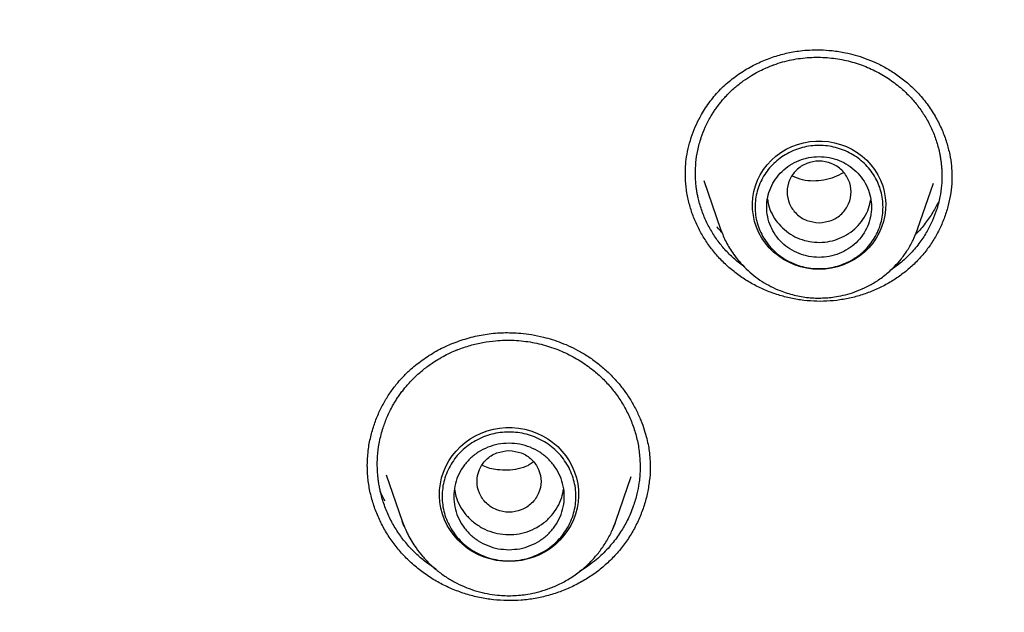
# Model space of a CAD drawing. Header units: millimetres. Extents: x 8 to 955, y 12 to 2039.
# Tile 102 of 116: x 481 to 498, y 1878 to 1888. Entities that reach past the tile are written whole.
import ezdxf

# ---------------------------------------------------------------- set-up
doc = ezdxf.new("R2010")
doc.units = ezdxf.units.MM

msp = doc.modelspace()

# ---------------------------------------------------------------- linework, layer by layer
at = {"color": 7, "linetype": 'Continuous', "lineweight": 30}
for p, q in [((492.455, 1885.685), (492.744, 1884.849)), ((496.13, 1884.849), (496.403, 1885.643)), ((496.718, 1885.771), (496.718, 1885.741)), ((492.744, 1884.849), (492.748, 1884.838)), ((492.768, 1884.784), (492.744, 1884.849)), ((496.13, 1884.849), (496.114, 1884.807)), ((496.121, 1884.829), (496.129, 1884.849)), ((493.139, 1884.214), (493.025, 1884.297)), ((486.672, 1880.769), (486.672, 1880.774)), ((491.531, 1880.771), (491.532, 1880.742)), ((486.996, 1880.624), (487.27, 1879.828)), ((490.944, 1879.828), (491.209, 1880.594)), ((490.94, 1879.817), (490.944, 1879.828)), ((487.849, 1878.999), (487.65, 1879.141))]:
    msp.add_line(p, q, dxfattribs=at)
at = {"color": 7, "linetype": 'Continuous', "lineweight": 30, "flags": 128}
for points in [[(494.437, 1884.159), (494.329, 1884.164), (494.223, 1884.179), (494.119, 1884.203), (494.017, 1884.236), (493.919, 1884.279), (493.826, 1884.33), (493.738, 1884.389), (493.656, 1884.456), (493.581, 1884.53), (493.513, 1884.61), (493.454, 1884.696), (493.403, 1884.788), (493.361, 1884.883), (493.329, 1884.982), (493.307, 1885.083), (493.294, 1885.186), (493.291, 1885.289), (493.299, 1885.392), (493.317, 1885.495), (493.344, 1885.595), (493.381, 1885.692), (493.427, 1885.785), (493.482, 1885.874), (493.546, 1885.957), (493.617, 1886.035), (493.696, 1886.105), (493.781, 1886.168), (493.872, 1886.224), (493.968, 1886.27), (494.067, 1886.308), (494.171, 1886.337), (494.276, 1886.356), (494.383, 1886.366), (494.49, 1886.366), (494.597, 1886.356), (494.703, 1886.337), (494.806, 1886.308), (494.906, 1886.27), (495.002, 1886.224), (495.093, 1886.168), (495.178, 1886.105), (495.256, 1886.035), (495.328, 1885.957), (495.391, 1885.874), (495.446, 1885.785), (495.493, 1885.692), (495.53, 1885.595), (495.557, 1885.495), (495.574, 1885.392), (495.582, 1885.289), (495.579, 1885.186), (495.567, 1885.083), (495.544, 1884.982), (495.512, 1884.883), (495.471, 1884.788), (495.42, 1884.696), (495.36, 1884.61), (495.293, 1884.53), (495.218, 1884.456), (495.136, 1884.389), (495.048, 1884.33), (494.954, 1884.279), (494.856, 1884.236), (494.755, 1884.203), (494.65, 1884.179), (494.544, 1884.164), (494.437, 1884.159)], [(489.107, 1879.132), (488.999, 1879.137), (488.891, 1879.151), (488.785, 1879.175), (488.681, 1879.208), (488.581, 1879.249), (488.486, 1879.3), (488.396, 1879.358), (488.311, 1879.425), (488.233, 1879.498), (488.163, 1879.578), (488.1, 1879.663), (488.045, 1879.754), (488, 1879.85), (487.963, 1879.948), (487.936, 1880.05), (487.919, 1880.154), (487.912, 1880.258), (487.914, 1880.363), (487.927, 1880.467), (487.949, 1880.57), (487.98, 1880.671), (488.022, 1880.768), (488.072, 1880.861), (488.13, 1880.949), (488.197, 1881.032), (488.271, 1881.109), (488.353, 1881.179), (488.44, 1881.241), (488.533, 1881.296), (488.631, 1881.342), (488.733, 1881.379), (488.838, 1881.407), (488.945, 1881.426), (489.053, 1881.436), (489.162, 1881.436), (489.27, 1881.426), (489.377, 1881.407), (489.482, 1881.379), (489.584, 1881.342), (489.682, 1881.296), (489.775, 1881.241), (489.862, 1881.179), (489.944, 1881.109), (490.018, 1881.032), (490.085, 1880.949), (490.143, 1880.861), (490.193, 1880.768), (490.234, 1880.671), (490.266, 1880.57), (490.288, 1880.467), (490.301, 1880.363), (490.303, 1880.258), (490.296, 1880.154), (490.278, 1880.05), (490.252, 1879.948), (490.215, 1879.85), (490.169, 1879.754), (490.115, 1879.663), (490.052, 1879.578), (489.982, 1879.498), (489.904, 1879.425), (489.819, 1879.358), (489.729, 1879.3), (489.633, 1879.249), (489.534, 1879.208), (489.43, 1879.175), (489.324, 1879.151), (489.216, 1879.137), (489.107, 1879.132)], [(487.307, 1879.732), (487.296, 1879.758), (487.27, 1879.828)]]:
    msp.add_lwpolyline(points, dxfattribs=at)
at = {"color": 7, "linetype": 'Continuous', "lineweight": 30}
msp.add_arc((489.22, 1880.423), 1.824, 335.5465, 340.9629, dxfattribs=at)
for points, knots in [([(532.19, 1875.56), (532.187, 1875.614), (532.179, 1875.733), (532.165, 1875.929), (532.148, 1876.159), (532.126, 1876.424), (532.101, 1876.723), (532.071, 1877.049), (532.036, 1877.401), (531.996, 1877.777), (531.951, 1878.178), (531.9, 1878.595), (531.846, 1879.017), (531.761, 1879.629), (531.638, 1880.432), (531.456, 1881.484), (531.238, 1882.596), (530.98, 1883.766), (530.718, 1884.835), (530.459, 1885.805), (530.212, 1886.67), (529.953, 1887.517), (529.687, 1888.341), (529.413, 1889.14), (529.17, 1889.815), (528.961, 1890.373), (528.789, 1890.818), (528.616, 1891.255), (528.442, 1891.683), (528.291, 1892.044), (528.168, 1892.333), (528.078, 1892.543), (527.999, 1892.724), (527.932, 1892.876), (527.877, 1893), (527.835, 1893.095), (527.8, 1893.172), (527.766, 1893.248), (527.724, 1893.341), (527.672, 1893.454), (527.613, 1893.583), (527.548, 1893.725), (527.467, 1893.899), (527.368, 1894.108), (527.251, 1894.355), (527.121, 1894.624), (526.978, 1894.914), (526.822, 1895.226), (526.653, 1895.559), (526.471, 1895.91), (526.162, 1896.497), (525.722, 1897.301), (525.143, 1898.304), (524.552, 1899.278), (523.95, 1900.224), (523.339, 1901.141), (522.718, 1902.031), (522.084, 1902.902), (521.431, 1903.762), (520.752, 1904.618), (520.051, 1905.466), (519.328, 1906.303), (518.583, 1907.131), (517.812, 1907.952), (517.116, 1908.662), (516.512, 1909.257), (516.019, 1909.73), (515.545, 1910.174), (515.091, 1910.588), (514.688, 1910.949), (514.332, 1911.261), (514.022, 1911.529), (513.727, 1911.78), (513.446, 1912.015), (513.146, 1912.264), (512.81, 1912.538), (512.424, 1912.847), (512.007, 1913.175), (511.559, 1913.52), (511.078, 1913.881), (510.565, 1914.259), (510.042, 1914.633), (509.513, 1915.002), (508.986, 1915.361), (508.449, 1915.718), (507.909, 1916.067), (507.37, 1916.407), (506.833, 1916.737), (506.296, 1917.058), (505.662, 1917.428), (504.928, 1917.842), (504.096, 1918.293), (503.27, 1918.722), (502.407, 1919.152), (501.511, 1919.579), (500.582, 1920), (499.666, 1920.397), (498.763, 1920.768), (497.846, 1921.127), (496.916, 1921.472), (496.159, 1921.737), (495.599, 1921.925), (495.222, 1922.049), (494.822, 1922.178), (494.402, 1922.309), (493.962, 1922.442), (493.505, 1922.577), (493.019, 1922.715), (492.504, 1922.857), (491.961, 1923), (491.388, 1923.145), (490.765, 1923.296), (490.088, 1923.451), (489.357, 1923.609), (488.589, 1923.763), (487.785, 1923.913), (486.995, 1924.048), (486.221, 1924.169), (485.468, 1924.277), (484.691, 1924.378), (483.887, 1924.47), (483.059, 1924.553), (482.223, 1924.624), (481.38, 1924.684), (480.53, 1924.73), (479.659, 1924.765), (478.766, 1924.787), (478.163, 1924.79), (477.859, 1924.791)], [0, 0, 0, 0, 0.001975, 0.004387, 0.007242, 0.010542, 0.014288, 0.018481, 0.022836, 0.027587, 0.032737, 0.038106, 0.043476, 0.048848, 0.061511, 0.074179, 0.089265, 0.104356, 0.119453, 0.130894, 0.142288, 0.153439, 0.164328, 0.174954, 0.185318, 0.191411, 0.19741, 0.203314, 0.209124, 0.214816, 0.218075, 0.220945, 0.223423, 0.225511, 0.227209, 0.228515, 0.22944, 0.230382, 0.231677, 0.23328, 0.235064, 0.237021, 0.239151, 0.242276, 0.245711, 0.249458, 0.253516, 0.257885, 0.262565, 0.267555, 0.272761, 0.287502, 0.302, 0.316254, 0.330265, 0.344033, 0.357558, 0.370898, 0.384354, 0.39797, 0.411745, 0.425429, 0.439267, 0.453258, 0.467401, 0.476316, 0.484797, 0.492843, 0.500454, 0.50763, 0.512963, 0.518028, 0.522824, 0.527352, 0.531633, 0.537307, 0.543419, 0.549969, 0.556957, 0.564383, 0.572246, 0.580547, 0.58817, 0.596116, 0.604106, 0.612021, 0.619861, 0.627626, 0.635315, 0.642929, 0.654742, 0.666368, 0.677809, 0.689064, 0.701851, 0.714365, 0.726604, 0.738568, 0.750257, 0.762798, 0.775005, 0.77971, 0.784462, 0.789591, 0.795125, 0.800608, 0.806437, 0.812614, 0.819137, 0.826006, 0.833222, 0.840785, 0.849505, 0.858644, 0.868202, 0.87818, 0.888578, 0.897562, 0.906839, 0.916406, 0.926265, 0.936414, 0.946855, 0.956966, 0.967336, 0.977965, 0.988853, 1, 1, 1, 1]), ([(426.674, 1875.856), (426.711, 1876.055), (426.789, 1876.469), (426.918, 1877.096), (427.058, 1877.738), (427.208, 1878.378), (427.366, 1879.016), (427.532, 1879.652), (427.707, 1880.286), (427.891, 1880.917), (428.083, 1881.546), (428.284, 1882.173), (428.494, 1882.797), (428.712, 1883.418), (428.938, 1884.037), (429.172, 1884.652), (429.415, 1885.265), (429.667, 1885.874), (429.926, 1886.481), (430.194, 1887.084), (430.47, 1887.683), (430.754, 1888.279), (431.046, 1888.872), (431.346, 1889.46), (431.654, 1890.045), (431.971, 1890.626), (432.294, 1891.203), (432.626, 1891.775), (432.966, 1892.344), (433.313, 1892.908), (433.668, 1893.468), (434.03, 1894.023), (434.4, 1894.573), (434.777, 1895.119), (435.162, 1895.66), (435.554, 1896.196), (435.953, 1896.727), (436.36, 1897.253), (436.774, 1897.774), (437.194, 1898.29), (437.622, 1898.8), (438.056, 1899.305), (438.498, 1899.804), (438.946, 1900.298), (439.401, 1900.786), (439.862, 1901.268), (440.33, 1901.744), (440.804, 1902.215), (441.285, 1902.679), (441.772, 1903.137), (442.265, 1903.589), (442.764, 1904.035), (443.269, 1904.475), (443.78, 1904.908), (444.297, 1905.334), (444.82, 1905.755), (445.348, 1906.168), (445.882, 1906.575), (446.422, 1906.975), (446.967, 1907.368), (447.517, 1907.754), (448.072, 1908.133), (448.633, 1908.505), (449.198, 1908.87), (449.768, 1909.228), (450.344, 1909.579), (450.923, 1909.922), (451.508, 1910.259), (452.097, 1910.587), (452.69, 1910.908), (453.288, 1911.222), (453.89, 1911.528), (454.496, 1911.827), (455.106, 1912.118), (455.72, 1912.401), (456.338, 1912.676), (456.96, 1912.944), (457.585, 1913.203), (458.213, 1913.455), (458.845, 1913.699), (459.48, 1913.935), (460.118, 1914.162), (460.76, 1914.382), (461.404, 1914.594), (462.051, 1914.797), (462.701, 1914.993), (463.353, 1915.18), (464.008, 1915.358), (464.665, 1915.529), (465.325, 1915.691), (465.987, 1915.845), (466.65, 1915.991), (467.316, 1916.128), (467.983, 1916.257), (468.652, 1916.377), (469.323, 1916.489), (469.995, 1916.592), (470.669, 1916.687), (471.344, 1916.774), (472.019, 1916.852), (472.696, 1916.921), (473.374, 1916.982), (474.052, 1917.034), (474.732, 1917.078), (475.411, 1917.113), (476.091, 1917.14), (476.772, 1917.158), (477.452, 1917.167), (478.133, 1917.168), (478.814, 1917.16), (479.494, 1917.144), (480.174, 1917.119), (480.854, 1917.085), (481.533, 1917.043), (482.212, 1916.993), (482.89, 1916.934), (483.567, 1916.866), (484.243, 1916.79), (484.918, 1916.705), (485.592, 1916.611), (486.264, 1916.51), (486.935, 1916.399), (487.605, 1916.281), (488.272, 1916.154), (488.938, 1916.018), (489.602, 1915.874), (490.264, 1915.722), (490.924, 1915.561), (491.582, 1915.392), (492.237, 1915.215), (492.89, 1915.029), (493.541, 1914.836), (494.188, 1914.634), (494.833, 1914.424), (495.475, 1914.206), (496.114, 1913.979), (496.75, 1913.745), (497.382, 1913.503), (498.011, 1913.253), (498.637, 1912.994), (499.259, 1912.728), (499.878, 1912.455), (500.492, 1912.173), (501.103, 1911.884), (501.71, 1911.587), (502.313, 1911.282), (502.911, 1910.97), (503.506, 1910.65), (504.096, 1910.323), (504.681, 1909.988), (505.262, 1909.646), (505.838, 1909.297), (506.409, 1908.94), (506.976, 1908.577), (507.537, 1908.206), (508.093, 1907.828), (508.644, 1907.443), (509.19, 1907.051), (509.731, 1906.653), (510.266, 1906.247), (510.795, 1905.835), (511.319, 1905.416), (511.837, 1904.991), (512.35, 1904.559), (512.856, 1904.121), (513.356, 1903.676), (513.851, 1903.226), (514.339, 1902.768), (514.82, 1902.305), (515.296, 1901.836), (515.765, 1901.361), (516.228, 1900.88), (516.684, 1900.393), (517.133, 1899.9), (517.576, 1899.402), (518.012, 1898.898), (518.441, 1898.389), (518.863, 1897.875), (519.278, 1897.355), (519.685, 1896.83), (520.086, 1896.3), (520.48, 1895.765), (520.866, 1895.224), (521.245, 1894.68), (521.616, 1894.13), (521.98, 1893.576), (522.336, 1893.017), (522.685, 1892.454), (523.026, 1891.886), (523.359, 1891.314), (523.684, 1890.738), (524.002, 1890.158), (524.312, 1889.574), (524.613, 1888.986), (524.907, 1888.395), (525.193, 1887.799), (525.47, 1887.201), (525.74, 1886.598), (526.001, 1885.993), (526.254, 1885.384), (526.498, 1884.772), (526.735, 1884.157), (526.962, 1883.539), (527.182, 1882.918), (527.393, 1882.294), (527.595, 1881.668), (527.789, 1881.04), (527.975, 1880.409), (528.152, 1879.775), (528.32, 1879.14), (528.48, 1878.502), (528.63, 1877.863), (528.773, 1877.221), (528.906, 1876.578), (529.008, 1876.056), (529.063, 1875.748), (529.079, 1875.655)], [0, 0, 0, 0, 0.0043355, 0.0090234, 0.0137112, 0.0183991, 0.0230869, 0.0277747, 0.0324625, 0.0371503, 0.0418381, 0.0465259, 0.0512136, 0.0559014, 0.0605891, 0.0652768, 0.0699645, 0.0746522, 0.0793399, 0.0840276, 0.0887152, 0.0934028, 0.0980904, 0.102778, 0.1074656, 0.1121531, 0.1168407, 0.1215282, 0.1262157, 0.1309032, 0.1355906, 0.1402781, 0.1449655, 0.1496529, 0.1543403, 0.1590276, 0.163715, 0.1684023, 0.1730896, 0.1777769, 0.1824641, 0.1871514, 0.1918386, 0.1965258, 0.201213, 0.2059001, 0.2105873, 0.2152744, 0.2199615, 0.2246486, 0.2293356, 0.2340227, 0.2387097, 0.2433967, 0.2480837, 0.2527707, 0.2574576, 0.2621446, 0.2668315, 0.2715184, 0.2762053, 0.2808921, 0.285579, 0.2902658, 0.2949526, 0.2996394, 0.3043262, 0.309013, 0.3136997, 0.3183865, 0.3230732, 0.3277599, 0.3324466, 0.3371333, 0.34182, 0.3465066, 0.3511933, 0.3558799, 0.3605665, 0.3652531, 0.3699397, 0.3746263, 0.3793129, 0.3839995, 0.388686, 0.3933726, 0.3980591, 0.4027456, 0.4074321, 0.4121187, 0.4168052, 0.4214917, 0.4261782, 0.4308646, 0.4355511, 0.4402376, 0.4449241, 0.4496105, 0.454297, 0.4589834, 0.4636699, 0.4683563, 0.4730428, 0.4777292, 0.4824157, 0.4871021, 0.4917885, 0.496475, 0.5011614, 0.5058478, 0.5105343, 0.5152207, 0.5199071, 0.5245935, 0.52928, 0.5339664, 0.5386529, 0.5433393, 0.5480257, 0.5527122, 0.5573986, 0.5620851, 0.5667716, 0.571458, 0.5761445, 0.580831, 0.5855174, 0.5902039, 0.5948904, 0.5995769, 0.6042634, 0.6089499, 0.6136365, 0.618323, 0.6230095, 0.6276961, 0.6323826, 0.6370692, 0.6417558, 0.6464424, 0.651129, 0.6558156, 0.6605022, 0.6651888, 0.6698755, 0.6745622, 0.6792488, 0.6839355, 0.6886222, 0.6933089, 0.6979957, 0.7026824, 0.7073692, 0.7120559, 0.7167427, 0.7214295, 0.7261163, 0.7308032, 0.73549, 0.7401769, 0.7448638, 0.7495507, 0.7542376, 0.7589246, 0.7636115, 0.7682985, 0.7729855, 0.7776725, 0.7823596, 0.7870466, 0.7917337, 0.7964208, 0.8011079, 0.805795, 0.8104822, 0.8151694, 0.8198565, 0.8245438, 0.829231, 0.8339182, 0.8386055, 0.8432928, 0.8479801, 0.8526675, 0.8573548, 0.8620422, 0.8667296, 0.871417, 0.8761044, 0.8807919, 0.8854793, 0.8901668, 0.8948543, 0.8995419, 0.9042294, 0.908917, 0.9136045, 0.9182921, 0.9229798, 0.9276674, 0.932355, 0.9370427, 0.9417304, 0.9464181, 0.9511058, 0.9557935, 0.9604813, 0.965169, 0.9698568, 0.9745446, 0.9792324, 0.9839202, 0.988608, 0.9932958, 0.9979837, 1, 1, 1, 1]), ([(492.138, 1885.783), (492.138, 1885.83), (492.14, 1885.932), (492.158, 1886.1), (492.195, 1886.284), (492.252, 1886.472), (492.325, 1886.652), (492.425, 1886.847), (492.56, 1887.052), (492.738, 1887.259), (492.94, 1887.438), (493.162, 1887.592), (493.395, 1887.716), (493.595, 1887.797), (493.755, 1887.846), (493.872, 1887.876), (493.992, 1887.901), (494.124, 1887.921), (494.28, 1887.934), (494.462, 1887.937), (494.67, 1887.923), (494.872, 1887.891), (495.062, 1887.845), (495.235, 1887.789), (495.414, 1887.716), (495.596, 1887.622), (495.78, 1887.508), (495.895, 1887.415), (495.954, 1887.368)], [0, 0, 0, 0, 0.030267, 0.064743, 0.103468, 0.143054, 0.181709, 0.219379, 0.273944, 0.327055, 0.379687, 0.431967, 0.483282, 0.532264, 0.555857, 0.578842, 0.601219, 0.625694, 0.655197, 0.68967, 0.728987, 0.773158, 0.80533, 0.839698, 0.876292, 0.915155, 0.956355, 1, 1, 1, 1]), ([(493.025, 1884.297), (492.973, 1884.344), (492.869, 1884.438), (492.732, 1884.598), (492.609, 1884.772), (492.505, 1884.96), (492.421, 1885.159), (492.373, 1885.321), (492.347, 1885.44), (492.334, 1885.512), (492.324, 1885.585), (492.317, 1885.659), (492.312, 1885.733), (492.31, 1885.845), (492.317, 1886.002), (492.348, 1886.21), (492.403, 1886.414), (492.48, 1886.609), (492.552, 1886.748), (492.612, 1886.847), (492.652, 1886.908), (492.695, 1886.968), (492.741, 1887.028), (492.791, 1887.087), (492.871, 1887.176), (492.983, 1887.283), (493.129, 1887.4), (493.265, 1887.49), (493.389, 1887.56), (493.495, 1887.611), (493.575, 1887.645), (493.624, 1887.664), (493.644, 1887.672), (493.653, 1887.675), (493.657, 1887.677), (493.659, 1887.677), (493.66, 1887.677), (493.66, 1887.678), (493.66, 1887.678), (493.759, 1887.713), (493.961, 1887.77), (494.27, 1887.81), (494.573, 1887.808), (494.865, 1887.766), (495.142, 1887.689), (495.397, 1887.58), (495.63, 1887.447), (495.767, 1887.339), (495.834, 1887.285)], [0, 0, 0, 0, 0.0318879, 0.0642412, 0.0970594, 0.1303414, 0.1640866, 0.1982937, 0.2098036, 0.2213647, 0.2329769, 0.2446404, 0.2563549, 0.2681204, 0.2976549, 0.3308503, 0.3676998, 0.3977388, 0.429827, 0.4409824, 0.4523651, 0.4639752, 0.4758123, 0.4878764, 0.5001674, 0.5313141, 0.5600648, 0.5864227, 0.6067177, 0.6253277, 0.640312, 0.6464927, 0.6491323, 0.6502782, 0.6507795, 0.6509994, 0.6510961, 0.6511386, 0.6511573, 0.651172, 0.6991827, 0.7459207, 0.7913929, 0.8356062, 0.8785671, 0.9202822, 0.9607578, 1, 1, 1, 1]), ([(495.954, 1887.368), (496.021, 1887.306), (496.152, 1887.186), (496.314, 1886.982), (496.448, 1886.772), (496.553, 1886.559), (496.631, 1886.347), (496.684, 1886.14), (496.715, 1885.948), (496.718, 1885.826), (496.72, 1885.77)], [0, 0, 0, 0, 0.1451318, 0.2853968, 0.4206192, 0.5505388, 0.6749198, 0.793613, 0.9065829, 1, 1, 1, 1]), ([(495.834, 1887.285), (495.885, 1887.239), (495.988, 1887.146), (496.124, 1886.988), (496.246, 1886.815), (496.351, 1886.629), (496.436, 1886.429), (496.484, 1886.266), (496.511, 1886.147), (496.524, 1886.074), (496.534, 1886.001), (496.542, 1885.926), (496.546, 1885.851), (496.549, 1885.743), (496.543, 1885.593), (496.515, 1885.393), (496.463, 1885.191), (496.388, 1884.994), (496.311, 1884.842), (496.236, 1884.718), (496.17, 1884.623), (496.097, 1884.528), (495.985, 1884.402), (495.841, 1884.265), (495.711, 1884.176), (495.655, 1884.136)], [0, 0, 0, 0, 0.054934, 0.11087, 0.167814, 0.22577, 0.284744, 0.344742, 0.364978, 0.38533, 0.405796, 0.426377, 0.447074, 0.467886, 0.515656, 0.571315, 0.634876, 0.687752, 0.745089, 0.775443, 0.806916, 0.839509, 0.873223, 0.944402, 1, 1, 1, 1]), ([(494.437, 1884.96), (494.365, 1884.969), (494.221, 1884.985), (494.037, 1885.106), (493.916, 1885.282), (493.872, 1885.49), (493.916, 1885.698), (494.037, 1885.875), (494.221, 1885.992), (494.437, 1886.035), (494.652, 1885.992), (494.836, 1885.875), (494.957, 1885.698), (495.002, 1885.49), (494.957, 1885.282), (494.836, 1885.106), (494.652, 1884.985), (494.509, 1884.969), (494.437, 1884.96)], [0, 0, 0, 0, 0.0625, 0.125, 0.1875, 0.25, 0.3125, 0.375, 0.4375, 0.5, 0.5625, 0.625, 0.6875, 0.75, 0.8125, 0.875, 0.9375, 1, 1, 1, 1]), ([(492.909, 1884.172), (492.854, 1884.222), (492.744, 1884.322), (492.6, 1884.49), (492.473, 1884.668), (492.365, 1884.857), (492.277, 1885.055), (492.209, 1885.26), (492.163, 1885.47), (492.139, 1885.654), (492.14, 1885.767), (492.14, 1885.81)], [0, 0, 0, 0, 0.1174647, 0.2342796, 0.3506658, 0.4667876, 0.5827754, 0.6987492, 0.8148429, 0.9312276, 1, 1, 1, 1]), ([(494.856, 1885.821), (494.804, 1885.792), (494.699, 1885.734), (494.463, 1885.676), (494.206, 1885.666), (494.036, 1885.739), (493.978, 1885.764)], [0, 0, 0, 0, 0.1956957, 0.3974875, 0.7952091, 1, 1, 1, 1]), ([(496.718, 1885.773), (496.719, 1885.744), (496.721, 1885.643), (496.702, 1885.472), (496.661, 1885.262), (496.597, 1885.057), (496.514, 1884.859), (496.411, 1884.67), (496.289, 1884.491), (496.149, 1884.325), (495.992, 1884.174), (495.819, 1884.038), (495.634, 1883.92), (495.438, 1883.818), (495.231, 1883.736), (495.017, 1883.672), (494.796, 1883.629), (494.571, 1883.607), (494.344, 1883.607), (494.119, 1883.628), (493.898, 1883.67), (493.682, 1883.732), (493.474, 1883.813), (493.274, 1883.914), (493.083, 1884.032), (492.967, 1884.125), (492.909, 1884.172)], [0, 0, 0, 0, 0.017522, 0.060212, 0.102877, 0.145533, 0.188181, 0.230822, 0.273469, 0.316152, 0.358817, 0.401416, 0.443999, 0.486599, 0.529244, 0.571966, 0.614809, 0.65784, 0.700849, 0.743635, 0.786286, 0.828876, 0.87147, 0.914135, 0.956948, 1, 1, 1, 1]), ([(493.551, 1885.365), (493.555, 1885.333), (493.567, 1885.245), (493.624, 1885.109), (493.714, 1884.961), (493.798, 1884.881), (493.84, 1884.841)], [0, 0, 0, 0, 0.158273, 0.438849, 0.719424, 1, 1, 1, 1]), ([(493.84, 1884.841), (493.886, 1884.806), (493.979, 1884.735), (494.142, 1884.665), (494.314, 1884.625), (494.491, 1884.619), (494.667, 1884.646), (494.833, 1884.705), (494.984, 1884.795), (495.115, 1884.911), (495.218, 1885.05), (495.292, 1885.2), (495.314, 1885.305), (495.324, 1885.355)], [0, 0, 0, 0, 0.091819, 0.183638, 0.275457, 0.367276, 0.459095, 0.550914, 0.642733, 0.734552, 0.826371, 0.91819, 1, 1, 1, 1]), ([(496.493, 1885.327), (496.461, 1885.264), (496.395, 1885.134), (496.262, 1884.947), (496.161, 1884.82), (496.097, 1884.762), (496.094, 1884.759)], [0, 0, 0, 0, 0.311242, 0.642312, 0.984458, 1, 1, 1, 1]), ([(492.768, 1884.795), (492.741, 1884.821), (492.711, 1884.851), (492.685, 1884.884), (492.682, 1884.887)], [0, 0, 0, 0, 0.8809932, 1, 1, 1, 1]), ([(492.748, 1884.838), (492.776, 1884.768), (492.834, 1884.622), (492.946, 1884.441), (493.065, 1884.288), (493.183, 1884.164), (493.313, 1884.05), (493.456, 1883.948), (493.607, 1883.861), (493.79, 1883.778), (494.005, 1883.71), (494.252, 1883.668), (494.496, 1883.66), (494.708, 1883.681), (494.893, 1883.72), (495.056, 1883.769), (495.226, 1883.84), (495.4, 1883.934), (495.573, 1884.056), (495.725, 1884.194), (495.855, 1884.341), (495.963, 1884.493), (496.055, 1884.656), (496.1, 1884.773), (496.121, 1884.829)], [0, 0, 0, 0, 0.05153, 0.107382, 0.145646, 0.184765, 0.224787, 0.265317, 0.305307, 0.344713, 0.402706, 0.459407, 0.514827, 0.568978, 0.604908, 0.643575, 0.685422, 0.730483, 0.778788, 0.830367, 0.871226, 0.913946, 0.95853, 1, 1, 1, 1]), ([(486.671, 1880.774), (486.674, 1880.854), (486.679, 1881.013), (486.719, 1881.246), (486.779, 1881.465), (486.858, 1881.669), (486.951, 1881.856), (487.057, 1882.03), (487.176, 1882.189), (487.305, 1882.333), (487.467, 1882.486), (487.668, 1882.64), (487.915, 1882.788), (488.178, 1882.906), (488.452, 1882.994), (488.731, 1883.05), (488.966, 1883.07), (489.16, 1883.069), (489.321, 1883.059), (489.505, 1883.036), (489.684, 1882.999), (489.854, 1882.951), (490.01, 1882.896), (490.172, 1882.827), (490.338, 1882.741), (490.507, 1882.637), (490.615, 1882.555), (490.67, 1882.512)], [0, 0, 0, 0, 0.046799, 0.092971, 0.136479, 0.177323, 0.216676, 0.254936, 0.292086, 0.328165, 0.363374, 0.416001, 0.46875, 0.521583, 0.574024, 0.625598, 0.676306, 0.701595, 0.7305, 0.763917, 0.801854, 0.829674, 0.859532, 0.891449, 0.925461, 0.961619, 1, 1, 1, 1]), ([(487.65, 1879.141), (487.594, 1879.19), (487.48, 1879.287), (487.328, 1879.455), (487.193, 1879.637), (487.076, 1879.835), (486.981, 1880.046), (486.925, 1880.218), (486.894, 1880.344), (486.878, 1880.421), (486.865, 1880.499), (486.855, 1880.577), (486.848, 1880.656), (486.842, 1880.776), (486.845, 1880.946), (486.873, 1881.171), (486.926, 1881.391), (487.003, 1881.602), (487.074, 1881.751), (487.136, 1881.859), (487.176, 1881.924), (487.22, 1881.99), (487.267, 1882.055), (487.318, 1882.119), (487.4, 1882.216), (487.517, 1882.335), (487.67, 1882.464), (487.813, 1882.565), (487.943, 1882.644), (488.054, 1882.702), (488.138, 1882.741), (488.189, 1882.762), (488.211, 1882.771), (488.22, 1882.775), (488.224, 1882.776), (488.226, 1882.777), (488.227, 1882.777), (488.227, 1882.777), (488.227, 1882.777), (488.297, 1882.805), (488.439, 1882.853), (488.657, 1882.904), (488.91, 1882.939), (489.196, 1882.944), (489.508, 1882.909), (489.805, 1882.835), (490.079, 1882.726), (490.332, 1882.591), (490.481, 1882.48), (490.554, 1882.424)], [0, 0, 0, 0, 0.032014, 0.064465, 0.097352, 0.130675, 0.164432, 0.198622, 0.21012, 0.221666, 0.23326, 0.244902, 0.256592, 0.26833, 0.29823, 0.331626, 0.368515, 0.398478, 0.430401, 0.441482, 0.452781, 0.464297, 0.47603, 0.487981, 0.500149, 0.531453, 0.560308, 0.586715, 0.607009, 0.625577, 0.640492, 0.646632, 0.649252, 0.650389, 0.650886, 0.651105, 0.6512, 0.651243, 0.651261, 0.651276, 0.68342, 0.715001, 0.746019, 0.791475, 0.835675, 0.878623, 0.920324, 0.960782, 1, 1, 1, 1]), ([(490.554, 1882.424), (490.609, 1882.378), (490.719, 1882.283), (490.867, 1882.121), (491.001, 1881.943), (491.118, 1881.749), (491.215, 1881.541), (491.289, 1881.321), (491.34, 1881.09), (491.357, 1880.912), (491.36, 1880.807), (491.361, 1880.78), (491.361, 1880.76), (491.36, 1880.727), (491.359, 1880.665), (491.353, 1880.58), (491.339, 1880.454), (491.307, 1880.283), (491.243, 1880.067), (491.149, 1879.847), (491.026, 1879.631), (490.876, 1879.427), (490.686, 1879.226), (490.496, 1879.068), (490.365, 1878.987), (490.32, 1878.959)], [0, 0, 0, 0, 0.0518792, 0.1048012, 0.1587692, 0.2137862, 0.2698554, 0.32698, 0.3851632, 0.4444085, 0.4593936, 0.4631504, 0.4640902, 0.4740597, 0.4879843, 0.5098384, 0.5373554, 0.5828515, 0.6384207, 0.7040693, 0.7599442, 0.821503, 0.8887508, 0.9616934, 1, 1, 1, 1]), ([(490.67, 1882.512), (490.724, 1882.466), (490.83, 1882.376), (490.967, 1882.228), (491.085, 1882.08), (491.194, 1881.919), (491.291, 1881.747), (491.373, 1881.568), (491.433, 1881.403), (491.475, 1881.254), (491.503, 1881.122), (491.523, 1880.991), (491.533, 1880.866), (491.534, 1880.783), (491.534, 1880.747)], [0, 0, 0, 0, 0.10246, 0.199591, 0.291341, 0.377626, 0.484023, 0.580429, 0.666778, 0.743066, 0.809333, 0.867026, 0.940806, 1, 1, 1, 1]), ([(489.107, 1881.04), (489.036, 1881.032), (488.892, 1881.015), (488.708, 1880.894), (488.587, 1880.718), (488.543, 1880.51), (488.587, 1880.302), (488.708, 1880.125), (488.892, 1880.008), (489.107, 1879.966), (489.323, 1880.008), (489.507, 1880.125), (489.628, 1880.302), (489.672, 1880.51), (489.628, 1880.718), (489.507, 1880.894), (489.323, 1881.015), (489.179, 1881.032), (489.107, 1881.04)], [0, 0, 0, 0, 0.0625, 0.125, 0.1875, 0.25, 0.3125, 0.375, 0.4375, 0.5, 0.5625, 0.625, 0.6875, 0.75, 0.8125, 0.875, 0.9375, 1, 1, 1, 1]), ([(487.539, 1879.013), (487.479, 1879.064), (487.359, 1879.167), (487.201, 1879.341), (487.061, 1879.527), (486.941, 1879.725), (486.842, 1879.933), (486.763, 1880.148), (486.708, 1880.37), (486.675, 1880.586), (486.673, 1880.728), (486.672, 1880.793)], [0, 0, 0, 0, 0.113874, 0.227132, 0.339984, 0.452583, 0.565053, 0.677504, 0.790063, 0.902895, 1, 1, 1, 1]), ([(491.533, 1880.772), (491.533, 1880.762), (491.537, 1880.675), (491.521, 1880.513), (491.485, 1880.288), (491.423, 1880.068), (491.341, 1879.854), (491.237, 1879.65), (491.113, 1879.456), (490.969, 1879.275), (490.807, 1879.109), (490.629, 1878.959), (490.436, 1878.827), (490.23, 1878.713), (490.013, 1878.619), (489.788, 1878.545), (489.555, 1878.492), (489.317, 1878.462), (489.077, 1878.455), (488.838, 1878.471), (488.602, 1878.508), (488.371, 1878.568), (488.147, 1878.648), (487.933, 1878.749), (487.727, 1878.869), (487.602, 1878.965), (487.539, 1879.013)], [0, 0, 0, 0, 0.006066, 0.049252, 0.092418, 0.135576, 0.178727, 0.221869, 0.265013, 0.30819, 0.351348, 0.394443, 0.437525, 0.480626, 0.523774, 0.566999, 0.610344, 0.653874, 0.69738, 0.740662, 0.783809, 0.826895, 0.869984, 0.913146, 0.956454, 1, 1, 1, 1]), ([(489.525, 1880.843), (489.501, 1880.825), (489.422, 1880.769), (489.212, 1880.701), (488.94, 1880.696), (488.73, 1880.739), (488.654, 1880.783), (488.65, 1880.786)], [0, 0, 0, 0, 0.100752, 0.322592, 0.710376, 0.984598, 1, 1, 1, 1]), ([(486.976, 1880.178), (486.958, 1880.208), (486.926, 1880.26), (486.905, 1880.316), (486.895, 1880.34)], [0, 0, 0, 0, 0.572821, 1, 1, 1, 1]), ([(488.171, 1880.381), (488.177, 1880.338), (488.193, 1880.236), (488.26, 1880.085), (488.361, 1879.932), (488.451, 1879.85), (488.497, 1879.809)], [0, 0, 0, 0, 0.1933, 0.4622, 0.7311, 1, 1, 1, 1]), ([(488.497, 1879.809), (488.547, 1879.773), (488.647, 1879.701), (488.82, 1879.632), (489.003, 1879.594), (489.191, 1879.592), (489.375, 1879.625), (489.549, 1879.693), (489.706, 1879.791), (489.84, 1879.918), (489.945, 1880.067), (490.017, 1880.222), (490.036, 1880.329), (490.045, 1880.377)], [0, 0, 0, 0, 0.092502, 0.185004, 0.277506, 0.370008, 0.46251, 0.555012, 0.647514, 0.740016, 0.832518, 0.92502, 1, 1, 1, 1]), ([(487.271, 1879.828), (487.302, 1879.748), (487.366, 1879.586), (487.49, 1879.386), (487.619, 1879.22), (487.746, 1879.085), (487.888, 1878.961), (488.043, 1878.851), (488.207, 1878.756), (488.378, 1878.679), (488.553, 1878.619), (488.731, 1878.577), (488.937, 1878.547), (489.172, 1878.539), (489.403, 1878.562), (489.604, 1878.604), (489.781, 1878.658), (489.965, 1878.734), (490.153, 1878.837), (490.342, 1878.969), (490.507, 1879.118), (490.647, 1879.278), (490.764, 1879.443), (490.865, 1879.623), (490.915, 1879.752), (490.94, 1879.817)], [0, 0, 0, 0, 0.053788, 0.109359, 0.147453, 0.186409, 0.226269, 0.266619, 0.306427, 0.345653, 0.3843, 0.422372, 0.459872, 0.515033, 0.568925, 0.60468, 0.643159, 0.684801, 0.729637, 0.777693, 0.828995, 0.869627, 0.912103, 0.956425, 1, 1, 1, 1])]:
    msp.add_open_spline(points, degree=3, knots=knots, dxfattribs=at)
for points in [[(495.537, 1885.23), (495.535, 1885.184), (495.531, 1885.091), (495.502, 1884.955), (495.456, 1884.823), (495.392, 1884.698), (495.312, 1884.583), (495.217, 1884.478), (495.108, 1884.386), (494.988, 1884.309), (494.859, 1884.248), (494.722, 1884.203), (494.581, 1884.176), (494.437, 1884.167), (494.293, 1884.176), (494.151, 1884.203), (494.015, 1884.248), (493.885, 1884.309), (493.765, 1884.386), (493.657, 1884.478), (493.562, 1884.583), (493.481, 1884.698), (493.418, 1884.823), (493.371, 1884.955), (493.343, 1885.091), (493.334, 1885.23), (493.343, 1885.369), (493.371, 1885.505), (493.418, 1885.637), (493.481, 1885.761), (493.562, 1885.877), (493.657, 1885.982), (493.765, 1886.073), (493.885, 1886.15), (494.015, 1886.212), (494.151, 1886.257), (494.293, 1886.284), (494.437, 1886.293), (494.581, 1886.284), (494.722, 1886.257), (494.859, 1886.212), (494.988, 1886.15), (495.108, 1886.073), (495.217, 1885.982), (495.312, 1885.877), (495.392, 1885.761), (495.456, 1885.637), (495.502, 1885.505), (495.531, 1885.369), (495.535, 1885.276), (495.537, 1885.23)], [(494.437, 1884.363), (494.496, 1884.366), (494.613, 1884.372), (494.783, 1884.424), (494.94, 1884.504), (495.077, 1884.613), (495.19, 1884.745), (495.274, 1884.896), (495.325, 1885.06), (495.343, 1885.23), (495.325, 1885.4), (495.274, 1885.564), (495.19, 1885.715), (495.077, 1885.847), (494.94, 1885.956), (494.783, 1886.036), (494.613, 1886.086), (494.437, 1886.103), (494.26, 1886.086), (494.09, 1886.036), (493.933, 1885.956), (493.796, 1885.847), (493.684, 1885.715), (493.6, 1885.564), (493.548, 1885.4), (493.531, 1885.23), (493.548, 1885.06), (493.6, 1884.896), (493.684, 1884.745), (493.796, 1884.613), (493.933, 1884.504), (494.09, 1884.424), (494.26, 1884.372), (494.378, 1884.366), (494.437, 1884.363)], [(490.257, 1880.251), (490.256, 1880.202), (490.252, 1880.106), (490.221, 1879.963), (490.173, 1879.825), (490.106, 1879.695), (490.022, 1879.574), (489.923, 1879.465), (489.81, 1879.369), (489.684, 1879.288), (489.549, 1879.224), (489.406, 1879.177), (489.258, 1879.149), (489.107, 1879.139), (488.957, 1879.149), (488.809, 1879.177), (488.666, 1879.224), (488.531, 1879.288), (488.405, 1879.369), (488.292, 1879.465), (488.192, 1879.574), (488.109, 1879.695), (488.042, 1879.825), (487.993, 1879.963), (487.964, 1880.106), (487.954, 1880.251), (487.964, 1880.396), (487.993, 1880.538), (488.042, 1880.676), (488.109, 1880.806), (488.192, 1880.927), (488.292, 1881.037), (488.405, 1881.132), (488.531, 1881.213), (488.666, 1881.277), (488.809, 1881.324), (488.957, 1881.353), (489.107, 1881.362), (489.258, 1881.353), (489.406, 1881.324), (489.549, 1881.277), (489.684, 1881.213), (489.81, 1881.132), (489.923, 1881.037), (490.022, 1880.927), (490.106, 1880.806), (490.173, 1880.676), (490.221, 1880.538), (490.252, 1880.396), (490.256, 1880.299), (490.257, 1880.251)], [(489.107, 1879.335), (489.045, 1879.339), (488.921, 1879.345), (488.742, 1879.4), (488.576, 1879.485), (488.431, 1879.599), (488.312, 1879.739), (488.224, 1879.898), (488.17, 1880.071), (488.151, 1880.251), (488.17, 1880.43), (488.224, 1880.603), (488.312, 1880.763), (488.431, 1880.902), (488.576, 1881.017), (488.742, 1881.102), (488.921, 1881.154), (489.107, 1881.172), (489.294, 1881.154), (489.473, 1881.102), (489.639, 1881.017), (489.784, 1880.902), (489.902, 1880.763), (489.991, 1880.603), (490.045, 1880.43), (490.064, 1880.251), (490.045, 1880.071), (489.991, 1879.898), (489.902, 1879.739), (489.784, 1879.599), (489.639, 1879.485), (489.473, 1879.4), (489.294, 1879.345), (489.17, 1879.339), (489.107, 1879.335)]]:
    msp.add_open_spline(points, degree=3, dxfattribs=at)

doc.saveas('drawing.dxf')
